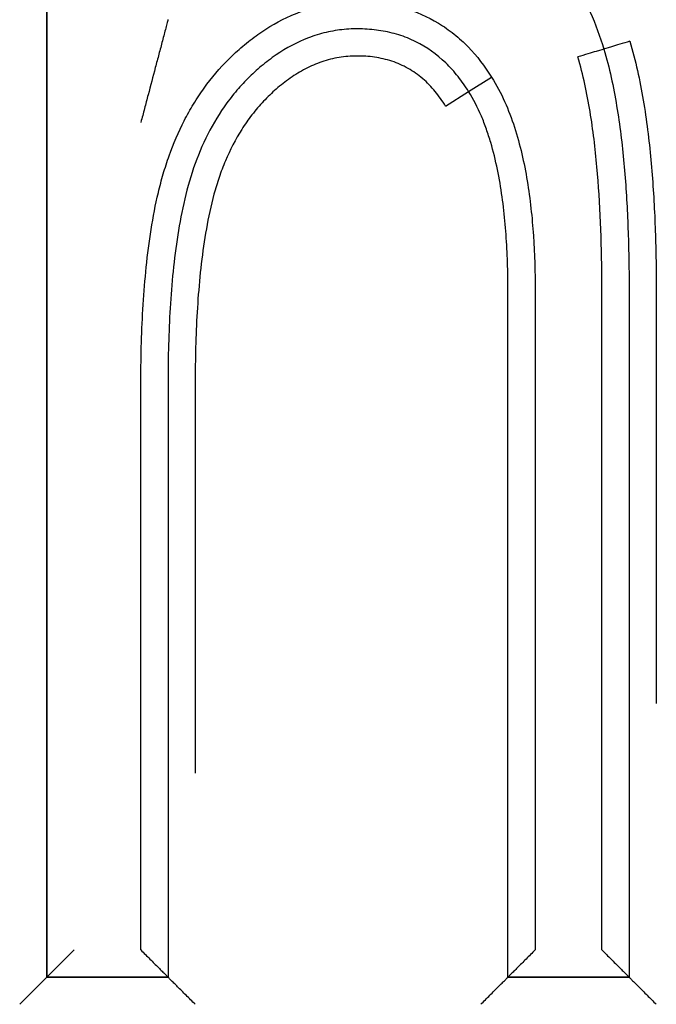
# Model space of a CAD drawing. Header units: millimetres. Extents: x 4495 to 7924, y 3906 to 6331.
# Tile 24 of 40: x 5566.34 to 5568.68, y 5933.2 to 5936.83. Entities that reach past the tile are written whole.
import ezdxf

# ---------------------------------------------------------------- set-up
doc = ezdxf.new("R2010")
doc.units = ezdxf.units.MM

msp = doc.modelspace()

# ---------------------------------------------------------------- linework, layer by layer
for p, q in [((5566.4363, 5938.7991), (5566.4363, 5933.2991)), ((5566.4363, 5933.2991), (5566.4363, 5938.7991)), ((5566.4363, 5933.2991), (5566.4363, 5938.7991)), ((5567.9889, 5936.5605), (5568.0735, 5936.6138)), ((5567.9042, 5936.5072), (5567.9889, 5936.5605)), ((5566.5363, 5933.3991), (5566.4363, 5933.2991)), ((5566.3363, 5933.1991), (5566.4363, 5933.2991)), ((5566.8823, 5933.2991), (5566.4363, 5933.2991)), ((5566.4363, 5933.2991), (5566.8823, 5933.2991)), ((5566.8823, 5933.2991), (5566.4363, 5933.2991)), ((5568.1338, 5933.2991), (5568.5798, 5933.2991)), ((5568.5798, 5933.2991), (5568.1338, 5933.2991)), ((5568.5798, 5933.2991), (5568.1338, 5933.2991))]:
    msp.add_line(p, q)
for centre, major_axis, start_param, end_param in [((5568.5827, 5936.7453), (0.0958, 0.0286), 1.570796, 3.141593), ((5568.3911, 5936.6877), (0.0957, 0.029), 0, 1.570797)]:
    msp.add_ellipse(centre, major_axis=major_axis, ratio=0.004148, start_param=start_param, end_param=end_param)
for points, knots in [([(5568.1784, 5937.1993), (5568.216, 5937.1686), (5568.251, 5937.1347), (5568.3146, 5937.0618), (5568.3435, 5937.0225), (5568.3819, 5936.9609), (5568.3939, 5936.9399), (5568.4165, 5936.8969), (5568.427, 5936.8751), (5568.4562, 5936.8086), (5568.4728, 5936.7631), (5568.4868, 5936.7167)], [0, 0, 0, 0, 0.25, 0.25, 0.5, 0.5, 0.625, 0.625, 0.75, 0.75, 1, 1, 1, 1]), ([(5566.7823, 5933.3991), (5566.7823, 5933.772), (5566.7823, 5934.3314), (5566.7823, 5934.984), (5566.7823, 5935.287), (5566.7823, 5935.4036), (5566.7823, 5935.4502), (5566.7823, 5935.4735), (5566.7825, 5935.5434), (5566.7832, 5935.59), (5566.7873, 5935.7294), (5566.7927, 5935.822), (5566.807, 5935.9603), (5566.8128, 5936.0063), (5566.8274, 5936.0979), (5566.8361, 5936.1436), (5566.8523, 5936.2117), (5566.8582, 5936.2344), (5566.8714, 5936.2795), (5566.8786, 5936.302), (5566.9022, 5936.3683), (5566.9206, 5936.4113), (5566.9526, 5936.4738), (5566.9641, 5936.4942), (5566.9885, 5936.5345), (5567.0016, 5936.5542), (5567.0428, 5936.6113), (5567.0729, 5936.6469), (5567.1225, 5936.6963), (5567.1397, 5936.7121), (5567.1756, 5936.7425), (5567.1943, 5936.7571), (5567.2519, 5936.7978), (5567.2924, 5936.8213), (5567.3464, 5936.8449), (5567.3574, 5936.8493), (5567.3795, 5936.8576), (5567.4129, 5936.8689), (5567.4696, 5936.8828), (5567.5161, 5936.8886), (5567.5513, 5936.8908), (5567.5632, 5936.8912), (5567.5868, 5936.8913), (5567.5986, 5936.8911), (5567.6338, 5936.8894), (5567.6572, 5936.8871), (5567.6919, 5936.8816), (5567.7035, 5936.8794), (5567.7265, 5936.8744), (5567.738, 5936.8714), (5567.7949, 5936.8551), (5567.8376, 5936.8365), (5567.8875, 5936.8063), (5567.8973, 5936.7999), (5567.9166, 5936.7865), (5567.9261, 5936.7794), (5567.9538, 5936.7571), (5567.9711, 5936.7413), (5568.02, 5936.6911), (5568.0484, 5936.6539), (5568.0735, 5936.6138)], [0, 0, 0, 0, 0.25, 0.375, 0.4375, 0.453125, 0.453125, 0.46875, 0.46875, 0.5, 0.5, 0.5625, 0.5625, 0.59375, 0.59375, 0.625, 0.625, 0.640625, 0.640625, 0.65625, 0.65625, 0.6875, 0.6875, 0.703125, 0.703125, 0.71875, 0.71875, 0.75, 0.75, 0.765625, 0.765625, 0.78125, 0.78125, 0.8125, 0.8125, 0.820313, 0.820313, 0.828125, 0.84375, 0.859375, 0.859375, 0.867188, 0.867188, 0.875, 0.875, 0.890625, 0.890625, 0.898438, 0.898438, 0.90625, 0.90625, 0.9375, 0.9375, 0.945313, 0.945313, 0.953125, 0.953125, 0.96875, 0.96875, 1, 1, 1, 1]), ([(5566.8823, 5936.825), (5566.8823, 5936.825), (5566.8822, 5936.8247), (5566.8819, 5936.8237), (5566.8817, 5936.8229), (5566.881, 5936.82), (5566.8803, 5936.8173), (5566.8787, 5936.8114), (5566.8778, 5936.8081), (5566.876, 5936.8013), (5566.8751, 5936.7976), (5566.8721, 5936.7866), (5566.8701, 5936.779), (5566.866, 5936.7634), (5566.8639, 5936.7554), (5566.8596, 5936.7393), (5566.8575, 5936.7311), (5566.8531, 5936.7147), (5566.8509, 5936.7065), (5566.8444, 5936.6817), (5566.84, 5936.6651), (5566.8268, 5936.6153), (5566.818, 5936.5818), (5566.8046, 5936.5315), (5566.8002, 5936.5146), (5566.7935, 5936.4893), (5566.7913, 5936.4809), (5566.7868, 5936.464), (5566.7846, 5936.4556), (5566.7823, 5936.447)], [0, 0, 0, 0, 0.014631, 0.014631, 0.030272, 0.030272, 0.061553, 0.061553, 0.092835, 0.092835, 0.124117, 0.124117, 0.18668, 0.18668, 0.249243, 0.249243, 0.311806, 0.311806, 0.374369, 0.374369, 0.499495, 0.499495, 0.749748, 0.749748, 0.874874, 0.874874, 0.937437, 0.937437, 1, 1, 1, 1]), ([(5567.9889, 5936.5605), (5567.977, 5936.5795), (5567.9641, 5936.5979), (5567.9432, 5936.6244), (5567.9359, 5936.633), (5567.9207, 5936.6499), (5567.9127, 5936.6581), (5567.8719, 5936.6975), (5567.8354, 5936.7237), (5567.7843, 5936.749), (5567.7739, 5936.7536), (5567.7529, 5936.762), (5567.7423, 5936.7658), (5567.7101, 5936.7758), (5567.6773, 5936.7834), (5567.6437, 5936.7877), (5567.6211, 5936.7898), (5567.6097, 5936.7906), (5567.5758, 5936.7917), (5567.5533, 5936.7912), (5567.5086, 5936.787), (5567.4864, 5936.7834), (5567.4533, 5936.7756), (5567.4423, 5936.7726), (5567.4205, 5936.7659), (5567.4098, 5936.7622), (5567.3571, 5936.7421), (5567.3174, 5936.7207), (5567.2611, 5936.6822), (5567.2431, 5936.6684), (5567.2085, 5936.6395), (5567.1919, 5936.6244), (5567.1602, 5936.5926), (5567.1374, 5936.5677), (5567.1162, 5936.5411), (5567.1024, 5936.5231), (5567.0957, 5936.5139), (5567.0634, 5936.4675), (5567.0409, 5936.4286), (5567.0019, 5936.3478), (5566.9853, 5936.306), (5566.9572, 5936.2197), (5566.9459, 5936.176), (5566.9271, 5936.088), (5566.9196, 5936.0436), (5566.907, 5935.9543), (5566.9019, 5935.9094), (5566.8938, 5935.8195), (5566.8907, 5935.7745), (5566.8861, 5935.6846), (5566.8845, 5935.6396), (5566.883, 5935.5721), (5566.8827, 5935.5496), (5566.8823, 5935.5046), (5566.8823, 5935.4821), (5566.8823, 5934.7394), (5566.8823, 5934.0192), (5566.8823, 5933.2991)], [0, 0, 0, 0, 0.015625, 0.015625, 0.023437, 0.023437, 0.03125, 0.03125, 0.0625, 0.0625, 0.070312, 0.070312, 0.078125, 0.078125, 0.09375, 0.101562, 0.101562, 0.109375, 0.109375, 0.125, 0.125, 0.140625, 0.140625, 0.148437, 0.148437, 0.15625, 0.15625, 0.1875, 0.1875, 0.203125, 0.203125, 0.21875, 0.21875, 0.234375, 0.242187, 0.242187, 0.25, 0.25, 0.28125, 0.28125, 0.3125, 0.3125, 0.34375, 0.34375, 0.375, 0.375, 0.40625, 0.40625, 0.4375, 0.4375, 0.46875, 0.46875, 0.484375, 0.484375, 0.5, 0.5, 1, 1, 1, 1]), ([(5568.5825, 5936.7457), (5568.5932, 5936.71), (5568.6024, 5936.6738), (5568.6186, 5936.6013), (5568.6256, 5936.565), (5568.644, 5936.4557), (5568.653, 5936.3824), (5568.6667, 5936.2355), (5568.6713, 5936.1618), (5568.6776, 5936.0141), (5568.6792, 5935.94), (5568.6798, 5935.8289), (5568.6798, 5935.7919), (5568.6798, 5935.7178), (5568.6798, 5935.6067), (5568.6798, 5935.3474), (5568.6798, 5934.9019), (5568.6798, 5934.5305), (5568.6798, 5934.3073)], [0, 0, 0, 0, 0.0454, 0.0454, 0.0908, 0.0908, 0.181599, 0.181599, 0.272399, 0.272399, 0.363199, 0.363199, 0.408599, 0.408599, 0.453999, 0.544798, 0.726398, 1, 1, 1, 1]), ([(5567.9042, 5936.5072), (5567.8926, 5936.5259), (5567.8798, 5936.5439), (5567.8518, 5936.5777), (5567.8366, 5936.5935), (5567.8116, 5936.615), (5567.8029, 5936.6218), (5567.7851, 5936.6345), (5567.7667, 5936.6461), (5567.7473, 5936.6559), (5567.7273, 5936.6648), (5567.7169, 5936.6687), (5567.6856, 5936.679), (5567.6643, 5936.6838), (5567.6211, 5936.69), (5567.599, 5936.6913), (5567.5553, 5936.6912), (5567.5336, 5936.6894), (5567.4906, 5936.6822), (5567.4691, 5936.6768), (5567.4277, 5936.6626), (5567.4078, 5936.6539), (5567.3788, 5936.6388), (5567.3693, 5936.6334), (5567.3505, 5936.622), (5567.3413, 5936.616), (5567.3144, 5936.5972), (5567.2973, 5936.5838), (5567.2646, 5936.5554), (5567.2489, 5936.5404), (5567.2265, 5936.5167), (5567.2192, 5936.5086), (5567.205, 5936.492), (5567.1981, 5936.4834), (5567.178, 5936.4574), (5567.1655, 5936.4395), (5567.1306, 5936.3844), (5567.1107, 5936.3457), (5567.0852, 5936.2852), (5567.0774, 5936.2647), (5567.0634, 5936.2236), (5567.0571, 5936.2029), (5567.0401, 5936.1402), (5567.031, 5936.0979), (5567.0159, 5936.0127), (5567.0098, 5935.9697), (5566.9998, 5935.8833), (5566.9958, 5935.8401), (5566.9865, 5935.7103), (5566.9835, 5935.6237), (5566.9822, 5935.4938), (5566.9823, 5935.4505), (5566.9823, 5935.3639), (5566.9823, 5934.9117), (5566.9823, 5934.4595), (5566.9823, 5934.0506)], [0, 0, 0, 0, 0.019651, 0.019651, 0.039302, 0.039302, 0.049127, 0.049127, 0.058953, 0.068778, 0.068778, 0.078604, 0.078604, 0.098255, 0.098255, 0.117906, 0.117906, 0.137557, 0.137557, 0.157208, 0.157208, 0.176859, 0.176859, 0.186684, 0.186684, 0.19651, 0.19651, 0.216161, 0.216161, 0.235812, 0.235812, 0.245637, 0.245637, 0.255463, 0.255463, 0.275114, 0.275114, 0.314416, 0.314416, 0.334067, 0.334067, 0.353718, 0.353718, 0.39302, 0.39302, 0.432322, 0.432322, 0.471624, 0.471624, 0.550228, 0.550228, 0.58953, 0.58953, 0.628832, 1, 1, 1, 1]), ([(5568.4798, 5933.3991), (5568.4798, 5933.9487), (5568.4798, 5934.6358), (5568.4798, 5935.3916), (5568.4798, 5935.6321), (5568.4798, 5935.7352), (5568.4798, 5935.8039), (5568.4798, 5935.8382), (5568.4791, 5935.9413), (5568.4776, 5936.0099), (5568.4718, 5936.1468), (5568.4675, 5936.2151), (5568.4552, 5936.3513), (5568.4471, 5936.4191), (5568.4304, 5936.5205), (5568.4241, 5936.5542), (5568.4094, 5936.6213), (5568.401, 5936.6548), (5568.391, 5936.6881)], [0, 0, 0, 0, 0.5, 0.625, 0.6875, 0.71875, 0.71875, 0.75, 0.75, 0.8125, 0.8125, 0.875, 0.875, 0.9375, 0.9375, 0.96875, 0.96875, 1, 1, 1, 1]), ([(5568.4868, 5936.7167), (5568.4971, 5936.6822), (5568.506, 5936.6473), (5568.5214, 5936.5775), (5568.5281, 5936.5425), (5568.5456, 5936.4372), (5568.5541, 5936.3667), (5568.5671, 5936.2252), (5568.5716, 5936.1542), (5568.5776, 5936.0119), (5568.5792, 5935.9405), (5568.5798, 5935.8335), (5568.5798, 5935.7978), (5568.5798, 5935.7264), (5568.5798, 5935.6193), (5568.5798, 5935.3694), (5568.5798, 5934.5841), (5568.5798, 5933.8702), (5568.5798, 5933.2991)], [0, 0, 0, 0, 0.03125, 0.03125, 0.0625, 0.0625, 0.125, 0.125, 0.1875, 0.1875, 0.25, 0.25, 0.28125, 0.28125, 0.3125, 0.375, 0.5, 1, 1, 1, 1]), ([(5568.0735, 5936.6138), (5568.0919, 5936.5846), (5568.1076, 5936.5545), (5568.1353, 5936.4928), (5568.1472, 5936.4612), (5568.1681, 5936.397), (5568.177, 5936.3644), (5568.1925, 5936.2982), (5568.1991, 5936.2646), (5568.2157, 5936.164), (5568.2228, 5936.0967), (5568.2318, 5935.9621), (5568.2337, 5935.8947), (5568.2338, 5935.7598), (5568.2338, 5935.6924), (5568.2338, 5935.5575), (5568.2338, 5935.3551), (5568.2338, 5934.6132), (5568.2338, 5933.9387), (5568.2338, 5933.3991)], [0, 0, 0, 0, 0.03125, 0.03125, 0.0625, 0.0625, 0.09375, 0.09375, 0.125, 0.125, 0.1875, 0.1875, 0.25, 0.25, 0.3125, 0.3125, 0.375, 0.5, 1, 1, 1, 1]), ([(5568.1338, 5933.2991), (5568.1338, 5933.8469), (5568.1338, 5934.6686), (5568.1338, 5935.5074), (5568.1338, 5935.7985), (5568.1338, 5935.8327), (5568.1337, 5935.8498), (5568.1331, 5935.9012), (5568.1321, 5935.9354), (5568.1274, 5936.0378), (5568.1217, 5936.1056), (5568.1076, 5936.2066), (5568.1019, 5936.2401), (5568.0882, 5936.3068), (5568.0801, 5936.34), (5568.0655, 5936.3894), (5568.0602, 5936.4058), (5568.0487, 5936.4383), (5568.0425, 5936.4544), (5568.0223, 5936.5015), (5568.0069, 5936.5318), (5567.9889, 5936.5605)], [0, 0, 0, 0, 0.5, 0.75, 0.765625, 0.765625, 0.78125, 0.78125, 0.8125, 0.8125, 0.875, 0.875, 0.90625, 0.90625, 0.9375, 0.9375, 0.953125, 0.953125, 0.96875, 0.96875, 1, 1, 1, 1]), ([(5566.7823, 5933.3991), (5566.7879, 5933.3935), (5566.7936, 5933.3878), (5566.8047, 5933.3767), (5566.8103, 5933.3711), (5566.8267, 5933.3547), (5566.8371, 5933.3443), (5566.8517, 5933.3297), (5566.8563, 5933.3251), (5566.8626, 5933.3188), (5566.8646, 5933.3168), (5566.8683, 5933.313), (5566.8701, 5933.3112), (5566.8734, 5933.308), (5566.8749, 5933.3065), (5566.8775, 5933.3039), (5566.8786, 5933.3028), (5566.8813, 5933.3), (5566.8823, 5933.2991), (5566.8823, 5933.2991)], [0, 0, 0, 0, 0.125, 0.125, 0.25, 0.25, 0.5, 0.5, 0.625, 0.625, 0.6875, 0.6875, 0.75, 0.75, 0.8125, 0.8125, 0.875, 0.875, 1, 1, 1, 1]), ([(5568.2338, 5933.3991), (5568.2282, 5933.3935), (5568.2225, 5933.3878), (5568.2114, 5933.3767), (5568.2058, 5933.3711), (5568.1894, 5933.3547), (5568.179, 5933.3443), (5568.1644, 5933.3297), (5568.1598, 5933.3251), (5568.1535, 5933.3188), (5568.1515, 5933.3168), (5568.1477, 5933.313), (5568.146, 5933.3112), (5568.1427, 5933.308), (5568.1412, 5933.3065), (5568.1386, 5933.3039), (5568.1375, 5933.3028), (5568.1348, 5933.3), (5568.1338, 5933.2991), (5568.1338, 5933.2991)], [0, 0, 0, 0, 0.125, 0.125, 0.25, 0.25, 0.5, 0.5, 0.625, 0.625, 0.6875, 0.6875, 0.75, 0.75, 0.8125, 0.8125, 0.875, 0.875, 1, 1, 1, 1]), ([(5568.4798, 5933.3991), (5568.4854, 5933.3935), (5568.491, 5933.3878), (5568.5022, 5933.3767), (5568.5077, 5933.3711), (5568.5242, 5933.3547), (5568.5346, 5933.3443), (5568.5491, 5933.3297), (5568.5537, 5933.3251), (5568.56, 5933.3188), (5568.562, 5933.3168), (5568.5658, 5933.313), (5568.5676, 5933.3112), (5568.5708, 5933.308), (5568.5723, 5933.3065), (5568.5749, 5933.3039), (5568.576, 5933.3028), (5568.5788, 5933.3), (5568.5798, 5933.2991), (5568.5797, 5933.2991)], [0, 0, 0, 0, 0.125, 0.125, 0.25, 0.25, 0.5, 0.5, 0.625, 0.625, 0.6875, 0.6875, 0.75, 0.75, 0.8125, 0.8125, 0.875, 0.875, 1, 1, 1, 1]), ([(5566.9823, 5933.1991), (5566.9767, 5933.2047), (5566.971, 5933.2103), (5566.9599, 5933.2215), (5566.9544, 5933.227), (5566.9379, 5933.2435), (5566.9275, 5933.2539), (5566.913, 5933.2684), (5566.9084, 5933.273), (5566.9021, 5933.2793), (5566.9001, 5933.2813), (5566.8963, 5933.2851), (5566.8945, 5933.2869), (5566.8912, 5933.2902), (5566.8897, 5933.2916), (5566.8871, 5933.2942), (5566.886, 5933.2954), (5566.8833, 5933.2981), (5566.8823, 5933.2991), (5566.8823, 5933.2991)], [0, 0, 0, 0, 0.125, 0.125, 0.25, 0.25, 0.5, 0.5, 0.625, 0.625, 0.6875, 0.6875, 0.75, 0.75, 0.8125, 0.8125, 0.875, 0.875, 1, 1, 1, 1]), ([(5568.0338, 5933.1991), (5568.0394, 5933.2047), (5568.0451, 5933.2103), (5568.0562, 5933.2215), (5568.0617, 5933.227), (5568.0782, 5933.2435), (5568.0886, 5933.2539), (5568.1031, 5933.2684), (5568.1077, 5933.273), (5568.114, 5933.2793), (5568.116, 5933.2813), (5568.1198, 5933.2851), (5568.1216, 5933.2869), (5568.1249, 5933.2902), (5568.1264, 5933.2916), (5568.129, 5933.2942), (5568.1301, 5933.2954), (5568.1328, 5933.2981), (5568.1338, 5933.2991), (5568.1338, 5933.2991)], [0, 0, 0, 0, 0.125, 0.125, 0.25, 0.25, 0.5, 0.5, 0.625, 0.625, 0.6875, 0.6875, 0.75, 0.75, 0.8125, 0.8125, 0.875, 0.875, 1, 1, 1, 1]), ([(5568.5797, 5933.2991), (5568.5798, 5933.2991), (5568.5807, 5933.2981), (5568.5835, 5933.2954), (5568.5846, 5933.2942), (5568.5872, 5933.2916), (5568.5887, 5933.2902), (5568.5919, 5933.2869), (5568.5937, 5933.2851), (5568.5975, 5933.2813), (5568.5995, 5933.2793), (5568.6058, 5933.273), (5568.6104, 5933.2684), (5568.6249, 5933.2539), (5568.6354, 5933.2435), (5568.6518, 5933.227), (5568.6573, 5933.2215), (5568.6685, 5933.2103), (5568.6741, 5933.2047), (5568.6798, 5933.1991)], [0, 0, 0, 0, 0.125, 0.125, 0.1875, 0.1875, 0.25, 0.25, 0.3125, 0.3125, 0.375, 0.375, 0.5, 0.5, 0.75, 0.75, 0.875, 0.875, 1, 1, 1, 1])]:
    msp.add_open_spline(points, degree=3, knots=knots)

doc.saveas('drawing.dxf')
